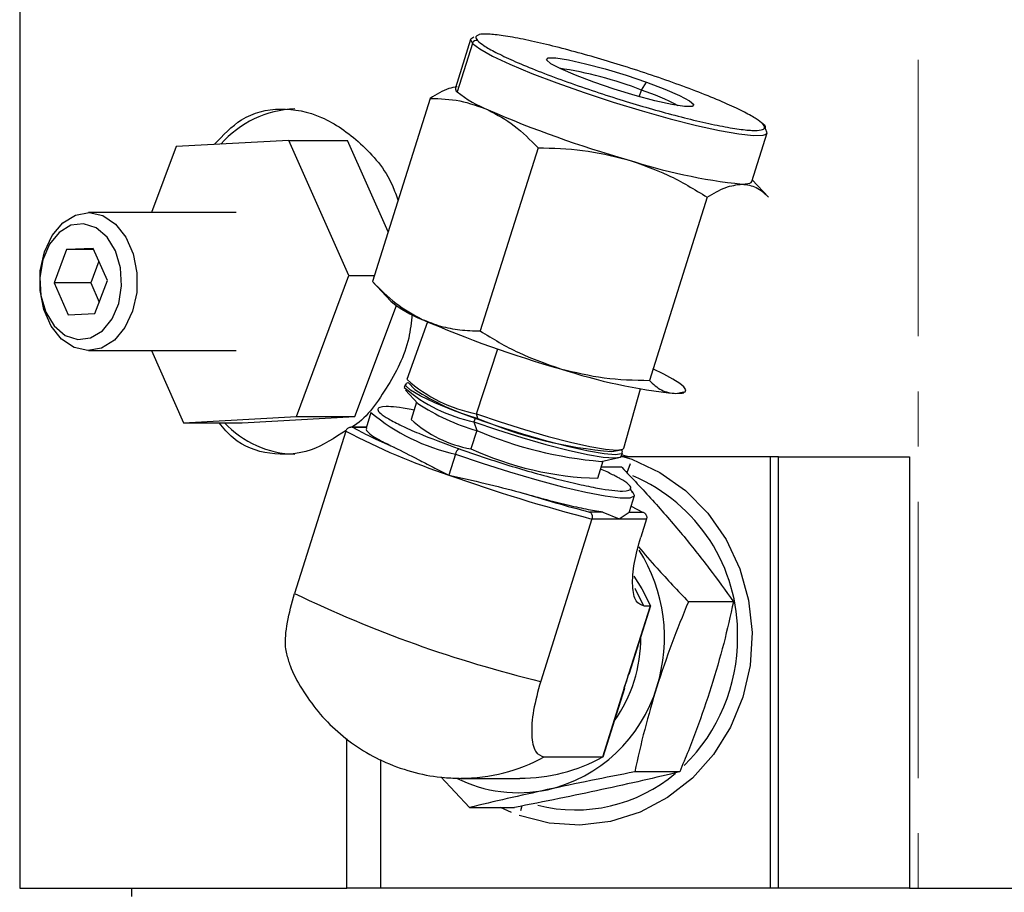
# Model space of a CAD drawing. Header units: inches. Extents: x 1.5 to 32, y 0 to 21.9.
# Tile 55 of 64: x 27.2 to 29, y 8.8 to 10.4. Entities that reach past the tile are written whole.
import ezdxf

# ---------------------------------------------------------------- set-up
doc = ezdxf.new("R2010")
doc.units = ezdxf.units.IN
doc.header["$MEASUREMENT"] = 0
doc.linetypes.add('CENTERX2', pattern=[0.8, 0.5, -0.1, 0.1, -0.1])

msp = doc.modelspace()

# ---------------------------------------------------------------- linework, layer by layer
at = {"color": 7, "linetype": 'CENTERX2', "lineweight": 18}
msp.add_line((28.8247, 4.9992), (28.8247, 17.1024), dxfattribs=at)
at = {"color": 7, "linetype": 'Continuous', "lineweight": 25}
for p, q in [((27.1994, 10.3979), (27.1994, 8.7999)), ((28.0153, 10.3363), (27.9876, 10.2486)), ((28.0153, 10.3363), (28.0184, 10.3292)), ((28.0184, 10.3292), (27.9907, 10.2415)), ((28.3202, 10.2326), (28.3241, 10.2447)), ((28.3241, 10.2447), (28.3336, 10.2587)), ((27.9422, 10.2296), (27.8376, 9.8981)), ((28.524, 10.0793), (28.5517, 10.1671)), ((27.4824, 10.1422), (27.4379, 10.0229)), ((27.6864, 10.1532), (27.4824, 10.1422)), ((27.7951, 9.9089), (27.6864, 10.1532)), ((27.6864, 10.1532), (27.7925, 10.1532)), ((27.866, 9.988), (27.7925, 10.1532)), ((28.1372, 10.1401), (28.0326, 9.8085)), ((28.5543, 10.0506), (28.5249, 10.0821)), ((28.4433, 10.0506), (28.3387, 9.719)), ((27.5912, 10.0229), (27.3239, 10.0229)), ((27.2843, 9.9558), (27.2616, 9.8957)), ((27.3325, 9.958), (27.2843, 9.9558)), ((27.3335, 9.9558), (27.2843, 9.9558)), ((27.358, 9.9001), (27.3325, 9.958)), ((27.3427, 9.9349), (27.3279, 9.8957)), ((27.6999, 9.6536), (27.7951, 9.9089)), ((27.7951, 9.9089), (27.841, 9.9089)), ((27.2616, 9.8957), (27.2871, 9.8378)), ((27.3279, 9.8957), (27.2616, 9.8957)), ((27.3279, 9.8957), (27.3431, 9.8609)), ((27.3352, 9.84), (27.358, 9.9001)), ((27.8376, 9.898), (27.8711, 9.8623)), ((27.806, 9.6536), (27.8809, 9.8544)), ((27.2871, 9.8378), (27.3352, 9.84)), ((27.9369, 9.8253), (27.9001, 9.7204)), ((27.3239, 9.7729), (27.5912, 9.7729)), ((27.4379, 9.7729), (27.4959, 9.6425)), ((28.0259, 9.6584), (28.0644, 9.7762)), ((27.8972, 9.7122), (27.8952, 9.7064)), ((27.9024, 9.7152), (27.914, 9.7027)), ((27.8975, 9.7011), (27.9199, 9.6772)), ((28.2925, 9.5966), (28.3227, 9.7036)), ((28.3867, 9.6952), (28.4011, 9.6982)), ((28.3978, 9.6961), (28.4009, 9.6967)), ((27.9173, 9.6799), (27.9074, 9.6484)), ((27.8349, 9.6609), (27.826, 9.6325)), ((28.0285, 9.6501), (28.0259, 9.6584)), ((27.4959, 9.6425), (27.6999, 9.6536)), ((27.4959, 9.6425), (27.602, 9.6425)), ((27.602, 9.6425), (27.806, 9.6536)), ((27.6999, 9.6536), (27.806, 9.6536)), ((28.0232, 9.6501), (28.0213, 9.6443)), ((28.0213, 9.6443), (28.0262, 9.6283)), ((27.7893, 9.6273), (27.6966, 9.3335)), ((27.8265, 9.6341), (27.7982, 9.6341)), ((27.8266, 9.6336), (27.8026, 9.6336)), ((28.0262, 9.6283), (28.0158, 9.5951)), ((27.9878, 9.5857), (27.9759, 9.5477)), ((28.271, 9.5901), (28.2877, 9.5936)), ((28.2885, 9.5823), (28.2902, 9.5882)), ((28.2892, 9.5846), (28.3024, 9.5809)), ((28.2452, 9.5418), (28.2551, 9.5733)), ((28.2515, 9.5725), (28.2836, 9.5793)), ((28.557, 9.5809), (28.2876, 9.5809)), ((28.2925, 9.5809), (28.3067, 9.5762)), ((28.3038, 9.5681), (28.2979, 9.5519)), ((28.557, 9.5809), (28.557, 8.7999)), ((28.5721, 9.5809), (28.557, 9.5809)), ((28.5721, 8.7999), (28.5721, 9.5809)), ((28.5721, 9.5809), (28.8094, 9.5809)), ((28.8094, 9.5809), (28.8094, 8.7999)), ((28.2887, 9.5617), (28.2515, 9.5617)), ((28.309, 9.5151), (28.304, 9.5236)), ((28.3028, 9.482), (28.3117, 9.5104)), ((28.2542, 9.4808), (28.2302, 9.4808)), ((28.2542, 9.4808), (28.2841, 9.4682)), ((28.2841, 9.4682), (28.3021, 9.4808)), ((28.3021, 9.4808), (28.3028, 9.482)), ((28.3021, 9.4808), (28.3261, 9.4808)), ((28.3058, 9.4914), (28.3261, 9.4808)), ((28.2347, 9.4682), (28.142, 9.1743)), ((28.2347, 9.4682), (28.2841, 9.4682)), ((28.2841, 9.4682), (28.3334, 9.4682)), ((28.3334, 9.4682), (28.323, 9.435)), ((28.4906, 9.3183), (28.4093, 9.3183)), ((28.2974, 9.1743), (28.3405, 9.3111)), ((28.302, 9.1871), (28.3412, 9.3114)), ((28.3286, 9.3111), (28.3405, 9.3111)), ((28.3003, 9.1875), (28.2974, 9.1743)), ((28.2542, 9.0374), (28.2974, 9.1743)), ((28.2548, 9.0375), (28.294, 9.1618)), ((28.2974, 9.1743), (28.2923, 9.1623)), ((27.7914, 8.7999), (27.7914, 9.0707)), ((27.8522, 9.0326), (27.8522, 8.7999)), ((28.1482, 9.0374), (28.2542, 9.0374)), ((28.013, 8.946), (27.9615, 9.0012)), ((27.9981, 8.9987), (28.1042, 8.9987)), ((28.3935, 9.0104), (28.3122, 9.0104)), ((28.013, 8.946), (28.0944, 8.946)), ((28.0889, 8.9371), (28.0694, 8.946)), ((28.1079, 8.9487), (28.1055, 8.9396)), ((27.1994, 8.7999), (27.7914, 8.7999)), ((27.4019, 8.7999), (27.4019, 8.7849)), ((27.8522, 8.7999), (27.7914, 8.7999)), ((28.557, 8.7999), (27.8522, 8.7999)), ((28.5721, 8.7999), (28.557, 8.7999)), ((28.8094, 8.7999), (28.5721, 8.7999)), ((28.8094, 8.7999), (30.4494, 8.7999))]:
    msp.add_line(p, q, dxfattribs=at)
at = {"color": 7, "linetype": 'Continuous', "lineweight": 25, "flags": 128}
for points in [[(28.0213, 10.3402), (28.0154, 10.3365), (28.0153, 10.3363)], [(28.0184, 10.3292), (28.0317, 10.319), (28.0547, 10.3062), (28.0864, 10.2913), (28.1258, 10.2749), (28.1711, 10.2576), (28.2208, 10.24), (28.273, 10.2229), (28.3255, 10.2069), (28.3764, 10.1927), (28.4237, 10.1807), (28.4657, 10.1714), (28.5006, 10.1652), (28.5272, 10.1624), (28.5445, 10.1629), (28.5499, 10.1648)], [(28.2379, 10.2587), (28.2048, 10.2713), (28.1782, 10.2828), (28.1603, 10.2924), (28.1526, 10.2992), (28.1556, 10.3028), (28.1693, 10.3028), (28.1923, 10.2992), (28.2229, 10.2924), (28.2586, 10.2828), (28.2965, 10.2713), (28.3336, 10.2587)], [(28.3336, 10.2587), (28.3667, 10.2462), (28.3933, 10.2347), (28.4112, 10.2251), (28.4189, 10.2182), (28.4158, 10.2147), (28.4022, 10.2147), (28.3792, 10.2182), (28.3485, 10.2251), (28.3128, 10.2347), (28.2749, 10.2462), (28.2379, 10.2587)], [(28.5499, 10.1648), (28.5517, 10.1669), (28.5486, 10.1742)], [(28.5064, 10.0744), (28.5121, 10.0746), (28.5168, 10.0752), (28.5203, 10.0761), (28.5227, 10.0774), (28.524, 10.0791), (28.524, 10.0793)], [(27.2772, 10.004), (27.3002, 10.0183), (27.3252, 10.0229), (27.35, 10.0173), (27.3728, 10.002), (27.3915, 9.9783), (27.4048, 9.9481), (27.4116, 9.9138), (27.4112, 9.8783), (27.4037, 9.8443), (27.3898, 9.8146), (27.3706, 9.7917), (27.3475, 9.7774), (27.3226, 9.7729), (27.2977, 9.7785), (27.275, 9.7937), (27.2562, 9.8174), (27.243, 9.8476), (27.2362, 9.8819), (27.2366, 9.9175), (27.244, 9.9515), (27.2579, 9.9811), (27.2772, 10.004)], [(27.2705, 9.987), (27.253, 9.9655), (27.241, 9.9374), (27.2357, 9.9054), (27.2377, 9.8727), (27.2467, 9.8424), (27.2619, 9.8176), (27.2818, 9.8006), (27.3044, 9.7931), (27.3276, 9.7959), (27.349, 9.8087), (27.3665, 9.8302), (27.3785, 9.8583), (27.3838, 9.8903), (27.3818, 9.9231), (27.3728, 9.9533), (27.3576, 9.9782), (27.3377, 9.9951), (27.3151, 10.0026), (27.2919, 9.9998), (27.2705, 9.987)], [(28.3867, 9.6952), (28.3971, 9.696), (28.4031, 9.6982), (28.4044, 9.702), (28.4012, 9.7072), (28.3935, 9.7137), (28.3813, 9.7214), (28.365, 9.7302), (28.3447, 9.74)], [(28.0232, 9.6501), (27.9841, 9.6647), (27.9506, 9.6786), (27.9242, 9.691), (27.9063, 9.7014), (27.8978, 9.7092), (27.8991, 9.7141), (27.9024, 9.7151)], [(28.0259, 9.6584), (28.0685, 9.6439), (28.1124, 9.63), (28.1556, 9.6176), (28.1957, 9.6072), (28.2309, 9.5994), (28.2593, 9.5946), (28.2796, 9.5929), (28.2907, 9.5946), (28.2925, 9.5966)], [(28.0213, 9.6443), (28.0639, 9.6296), (28.108, 9.6158), (28.1512, 9.6033), (28.1915, 9.5929), (28.2267, 9.5851), (28.2552, 9.5802), (28.2755, 9.5786), (28.2866, 9.5802), (28.2885, 9.5823)], [(28.2876, 9.5936), (28.2896, 9.5911), (28.2883, 9.5862), (28.2772, 9.5846), (28.2569, 9.5862), (28.2285, 9.5911), (28.1932, 9.5989), (28.153, 9.6092), (28.1098, 9.6217), (28.0658, 9.6355), (28.0232, 9.6501)], [(27.9878, 9.5857), (28.036, 9.5691), (28.0858, 9.5533), (28.1351, 9.5389), (28.1816, 9.5265), (28.2234, 9.5167), (28.2587, 9.51), (28.2859, 9.5065), (28.3038, 9.5065), (28.3116, 9.51), (28.3117, 9.5104)], [(28.3067, 9.5762), (28.3578, 9.5525), (28.4042, 9.5197), (28.4446, 9.4789), (28.4776, 9.4312), (28.5024, 9.3781), (28.5182, 9.3213), (28.5244, 9.2624), (28.521, 9.2032), (28.5079, 9.1456), (28.4856, 9.0913), (28.4549, 9.0419), (28.4165, 8.999), (28.3717, 8.9638), (28.3218, 8.9374), (28.2684, 8.9206), (28.213, 8.914), (28.1575, 8.9177), (28.1033, 8.9316)], [(28.3117, 9.5104), (28.309, 9.5167), (28.3043, 9.5208)], [(28.3107, 9.3645), (28.3249, 9.3417), (28.3405, 9.3111)], [(28.3286, 9.3111), (28.313, 9.3417), (28.3126, 9.3423)]]:
    msp.add_lwpolyline(points, dxfattribs=at)
at = {"color": 7, "linetype": 'Continuous', "lineweight": 25}
for centre, radius, start, end in [((28.0256, 10.327), 0.0075, 74.2413, 162.6251), ((28.075, 9.6072), 0.6844, 68.657, 81.5832), ((27.9955, 10.2478), 0.00795, 174.6458, 233.1125), ((28.1878, 9.8325), 0.4341, 62.0928, 71.7025), ((28.127, 10.4113), 0.2177, 231.2551, 248.5084), ((27.7037, 10.0246), 0.1859, 91.9952, 138.9987), ((28.8454, 12.0467), 2.0039, 246.5279, 254.1408), ((28.5418, 10.1764), 0.00714, 341.918, 73.5461), ((28.6101, 11.066), 0.997, 251.7444, 264.0274), ((27.9991, 10.0178), 0.2014, 230.5396, 249.2091), ((28.7257, 11.6675), 2.0039, 246.5279, 254.1408), ((28.4904, 10.6868), 0.997, 251.7444, 264.0274), ((28.079, 9.9247), 0.2715, 228.8014, 258.7389), ((28.0744, 9.9111), 0.2721, 228.8014, 258.7389), ((28.142, 10.0482), 0.4139, 236.5823, 254.0856), ((28.1317, 9.9982), 0.3846, 236.5823, 254.0856), ((28.0639, 9.9332), 0.3558, 229.9465, 257.6584), ((27.702, 9.7666), 0.1813, 223.1811, 268.486), ((28.0537, 9.809), 0.2172, 227.665, 259.937), ((28.3377, 10.3787), 0.7914, 247.0046, 265.1651), ((28.3688, 10.7274), 1.2434, 242.2187, 251.5757), ((28.3135, 10.3053), 0.7354, 247.0046, 265.1651), ((28.0011, 9.5836), 0.0135, 120.7559, 171.0982), ((28.2615, 10.1327), 0.5911, 245.4283, 268.4194), ((28.9964, 12.4059), 3.0349, 250.3511, 255.4651), ((28.1877, 9.26), 0.3107, 358.8759, 67.0195), ((28.0701, 9.2538), 0.2959, 342.4007, 32.2874), ((28.6581, 11.3213), 2.2082, 244.1862, 256.4824), ((28.0633, 9.2529), 0.2599, 324.6192, 0.3524), ((28.1768, 9.2519), 0.3215, 314.3562, 0.344), ((28.093, 9.2417), 0.2705, 283.0416, 343.3797), ((27.9978, 9.3103), 0.3115, 269.8975, 298.8636), ((28.1037, 9.3107), 0.3119, 270.0863, 298.8461), ((28.1016, 9.2228), 0.2502, 243.4125, 282.0926), ((28.2046, 9.2217), 0.2802, 255.9897, 310.2679)]:
    msp.add_arc(centre, radius, start, end, dxfattribs=at)
for points, knots in [([(28.0291, 10.3439), (28.027, 10.343), (28.0224, 10.3411), (28.0258, 10.3367), (28.0276, 10.3342)], [0, 0, 0, 0, 0.437469, 1, 1, 1, 1]), ([(28.0276, 10.3342), (28.031, 10.3313), (28.0378, 10.3253), (28.0598, 10.313), (28.0909, 10.2982), (28.131, 10.2814), (28.1776, 10.2637), (28.2277, 10.2461), (28.278, 10.2297), (28.3268, 10.2149), (28.3743, 10.2015), (28.4202, 10.1898), (28.4627, 10.1803), (28.4986, 10.1739), (28.5257, 10.1711), (28.5421, 10.1719), (28.5489, 10.1758), (28.5455, 10.1808), (28.5438, 10.1832)], [0, 0, 0, 0, 0.058258, 0.120006, 0.18432, 0.25, 0.31568, 0.379994, 0.441742, 0.5, 0.558258, 0.620006, 0.68432, 0.75, 0.81568, 0.879994, 0.941742, 1, 1, 1, 1]), ([(28.5438, 10.1832), (28.5405, 10.1861), (28.5336, 10.1921), (28.5117, 10.2044), (28.4805, 10.2192), (28.4404, 10.236), (28.3939, 10.2537), (28.3438, 10.2713), (28.2935, 10.2877), (28.2446, 10.3026), (28.1972, 10.3159), (28.1513, 10.3276), (28.1088, 10.3371), (28.0727, 10.3436), (28.0464, 10.3462), (28.0319, 10.3462), (28.0295, 10.3443), (28.0291, 10.3439)], [0, 0, 0, 0, 0.064988, 0.13387, 0.205615, 0.278882, 0.35215, 0.423895, 0.492776, 0.557764, 0.622753, 0.691634, 0.763379, 0.836647, 0.909914, 0.981659, 1, 1, 1, 1]), ([(27.9909, 10.2504), (27.9858, 10.2496), (27.9708, 10.2474), (27.9536, 10.2367), (27.9422, 10.2296)], [0, 0, 0, 0, 0.335096, 1, 1, 1, 1]), ([(27.9422, 10.2296), (27.9602, 10.229), (27.9964, 10.2278), (28.0302, 10.2151), (28.0472, 10.2087)], [0, 0, 0, 0, 0.495458, 1, 1, 1, 1]), ([(27.5514, 10.1459), (27.5671, 10.1627), (27.6013, 10.1991), (27.6702, 10.2157), (27.7465, 10.2009), (27.8174, 10.151), (27.8665, 10.0953), (27.8807, 10.0537), (27.8838, 10.0445)], [0, 0, 0, 0, 0.167218, 0.363357, 0.556348, 0.748992, 0.944549, 1, 1, 1, 1]), ([(28.0472, 10.2087), (28.0632, 10.2), (28.0955, 10.1824), (28.1232, 10.1543), (28.1372, 10.1401)], [0, 0, 0, 0, 0.494511, 1, 1, 1, 1]), ([(28.1372, 10.1401), (28.1642, 10.1395), (28.2186, 10.1383), (28.2712, 10.1256), (28.2978, 10.1192)], [0, 0, 0, 0, 0.495458, 1, 1, 1, 1]), ([(28.2978, 10.1192), (28.323, 10.1105), (28.3741, 10.0929), (28.4201, 10.0648), (28.4433, 10.0506)], [0, 0, 0, 0, 0.494511, 1, 1, 1, 1]), ([(28.4433, 10.0506), (28.4544, 10.0572), (28.4769, 10.0707), (28.4965, 10.0731), (28.5064, 10.0744)], [0, 0, 0, 0, 0.495458, 1, 1, 1, 1]), ([(28.5064, 10.0744), (28.5153, 10.0732), (28.5333, 10.0708), (28.5473, 10.0574), (28.5544, 10.0506)], [0, 0, 0, 0, 0.494511, 1, 1, 1, 1]), ([(27.8376, 9.8981), (27.8513, 9.8842), (27.8791, 9.856), (27.9113, 9.8384), (27.9276, 9.8295)], [0, 0, 0, 0, 0.495458, 1, 1, 1, 1]), ([(27.9094, 9.8389), (27.9078, 9.8242), (27.9027, 9.7749), (27.8637, 9.7035), (27.8247, 9.6479), (27.8, 9.6343), (27.7998, 9.6341)], [0, 0, 0, 0, 0.173308, 0.582409, 0.996297, 1, 1, 1, 1]), ([(27.9276, 9.8295), (27.9386, 9.825), (27.9552, 9.8184), (27.9782, 9.8132), (28.002, 9.8095), (28.0202, 9.8089), (28.0326, 9.8085)], [0, 0, 0, 0, 0.328893, 0.494578, 0.657775, 1, 1, 1, 1]), ([(28.0326, 9.8085), (28.0554, 9.7946), (28.1013, 9.7665), (28.1524, 9.7489), (28.1781, 9.74)], [0, 0, 0, 0, 0.495458, 1, 1, 1, 1]), ([(28.1781, 9.74), (28.2041, 9.7337), (28.2568, 9.7209), (28.3112, 9.7197), (28.3387, 9.719)], [0, 0, 0, 0, 0.494511, 1, 1, 1, 1]), ([(28.3387, 9.719), (28.3456, 9.7124), (28.3596, 9.6989), (28.3776, 9.6964), (28.3867, 9.6952)], [0, 0, 0, 0, 0.495458, 1, 1, 1, 1]), ([(27.9127, 9.6652), (27.911, 9.6655), (27.8878, 9.6703), (27.8581, 9.673), (27.8442, 9.6688), (27.851, 9.6595), (27.8656, 9.6496), (27.8892, 9.6373), (27.9288, 9.6195), (27.9684, 9.6048), (27.9942, 9.5951)], [0, 0, 0, 0, 0.014664, 0.205026, 0.395388, 0.497863, 0.602513, 0.707163, 0.809638, 1, 1, 1, 1]), ([(27.7899, 9.6286), (27.7689, 9.6149), (27.7239, 9.5854), (27.6514, 9.5828), (27.5934, 9.6019), (27.5682, 9.6327), (27.5602, 9.6425)], [0, 0, 0, 0, 0.261254, 0.562365, 0.859544, 1, 1, 1, 1]), ([(27.8026, 9.6336), (27.8018, 9.6338), (27.8002, 9.6342), (27.7975, 9.6341), (27.7949, 9.6335), (27.7927, 9.6322), (27.7912, 9.6308), (27.79, 9.6291), (27.7895, 9.6279), (27.7893, 9.6273)], [0, 0, 0, 0, 0.155424, 0.290772, 0.500767, 0.633018, 0.759895, 0.881997, 1, 1, 1, 1]), ([(27.8268, 9.6322), (27.8265, 9.631), (27.8259, 9.628), (27.8349, 9.6204), (27.8514, 9.6102), (27.8687, 9.6019), (27.8774, 9.5978)], [0, 0, 0, 0, 0.198461, 0.465641, 0.73282, 1, 1, 1, 1]), ([(27.8774, 9.5978), (27.8911, 9.5909), (27.9122, 9.5803), (27.9468, 9.5621), (27.9662, 9.5525), (27.9759, 9.5477)], [0, 0, 0, 0, 0.48321, 0.7412599, 1, 1, 1, 1]), ([(27.9942, 9.5951), (28.0222, 9.5855), (28.0653, 9.5707), (28.1253, 9.553), (28.1701, 9.5407), (28.211, 9.5308), (28.256, 9.5216), (28.2952, 9.5169), (28.3086, 9.5215), (28.3012, 9.5309), (28.292, 9.5379), (28.2822, 9.5429), (28.2804, 9.5438)], [0, 0, 0, 0, 0.156624, 0.240937, 0.32704, 0.413143, 0.497456, 0.65408, 0.810704, 0.895017, 0.98112, 1, 1, 1, 1]), ([(28.2804, 9.5438), (28.275, 9.5468), (28.267, 9.5513), (28.2545, 9.5567), (28.2505, 9.5585)], [0, 0, 0, 0, 0.679414, 1, 1, 1, 1]), ([(28.2887, 9.5617), (28.3075, 9.542), (28.3454, 9.5021), (28.3805, 9.4608), (28.3982, 9.44)], [0, 0, 0, 0, 0.495458, 1, 1, 1, 1]), ([(27.9759, 9.5477), (27.9977, 9.5428), (28.0401, 9.5333), (28.0833, 9.5221), (28.1042, 9.5167)], [0, 0, 0, 0, 0.516199, 1, 1, 1, 1]), ([(28.2302, 9.4808), (28.2308, 9.4805), (28.2318, 9.48), (28.2334, 9.4784), (28.2345, 9.4764), (28.2351, 9.4741), (28.2353, 9.472), (28.2352, 9.47), (28.2349, 9.4688), (28.2347, 9.4682)], [0, 0, 0, 0, 0.155399, 0.290739, 0.500767, 0.633003, 0.759875, 0.881983, 1, 1, 1, 1]), ([(28.3261, 9.4808), (28.3269, 9.4805), (28.3284, 9.48), (28.3306, 9.4784), (28.3323, 9.4764), (28.3334, 9.4741), (28.3339, 9.472), (28.3339, 9.47), (28.3336, 9.4688), (28.3334, 9.4682)], [0, 0, 0, 0, 0.1554237, 0.2907722, 0.5007673, 0.6330179, 0.7598945, 0.8819974, 1, 1, 1, 1]), ([(28.3286, 9.3111), (28.3235, 9.3128), (28.3156, 9.3154), (28.3101, 9.3308), (28.308, 9.3468), (28.3084, 9.3665), (28.312, 9.3953), (28.3187, 9.4194), (28.323, 9.435)], [0, 0, 0, 0, 0.239443, 0.36967, 0.5, 0.630227, 0.760557, 1, 1, 1, 1]), ([(28.3982, 9.44), (28.4147, 9.4196), (28.4481, 9.3784), (28.4763, 9.3384), (28.4906, 9.3183)], [0, 0, 0, 0, 0.494511, 1, 1, 1, 1]), ([(28.3188, 9.418), (28.3299, 9.405), (28.3588, 9.3712), (28.3901, 9.3384), (28.4093, 9.3183)], [0, 0, 0, 0, 0.384665, 1, 1, 1, 1]), ([(27.6857, 9.2135), (27.6835, 9.2204), (27.6785, 9.2363), (27.682, 9.2801), (27.6917, 9.3157), (27.6966, 9.3335)], [0, 0, 0, 0, 0.281471, 0.640735, 1, 1, 1, 1]), ([(28.4093, 9.3183), (28.399, 9.2933), (28.3783, 9.2428), (28.3609, 9.1906), (28.3521, 9.1643)], [0, 0, 0, 0, 0.495458, 1, 1, 1, 1]), ([(28.4906, 9.3183), (28.4851, 9.2933), (28.4741, 9.2428), (28.4585, 9.1906), (28.4506, 9.1643)], [0, 0, 0, 0, 0.495458, 1, 1, 1, 1]), ([(27.685, 9.2132), (27.6861, 9.2098), (27.6921, 9.1914), (27.7098, 9.1594), (27.7383, 9.1187), (27.774, 9.0821), (27.8153, 9.0509), (27.8625, 9.0256), (27.9138, 9.008), (27.9601, 8.9998), (27.988, 8.999), (27.9981, 8.9987)], [0, 0, 0, 0, 0.026964, 0.146396, 0.270126, 0.396514, 0.524487, 0.653346, 0.792406, 0.925002, 1, 1, 1, 1]), ([(28.3521, 9.1643), (28.3444, 9.1385), (28.3289, 9.0864), (28.3178, 9.0359), (28.3122, 9.0104)], [0, 0, 0, 0, 0.494511, 1, 1, 1, 1]), ([(28.4506, 9.1643), (28.4421, 9.1385), (28.4247, 9.0864), (28.404, 9.0359), (28.3935, 9.0104)], [0, 0, 0, 0, 0.494511, 1, 1, 1, 1]), ([(28.3122, 9.0104), (28.2855, 9.0052), (28.2316, 8.9946), (28.18, 8.9837), (28.154, 8.9782)], [0, 0, 0, 0, 0.495458, 1, 1, 1, 1]), ([(28.3935, 9.0104), (28.3716, 9.0052), (28.3274, 8.9946), (28.2776, 8.9837), (28.2525, 8.9782)], [0, 0, 0, 0, 0.495458, 1, 1, 1, 1]), ([(28.154, 8.9782), (28.1294, 8.9728), (28.0796, 8.9619), (28.0354, 8.9513), (28.013, 8.946)], [0, 0, 0, 0, 0.494511, 1, 1, 1, 1]), ([(28.2525, 8.9782), (28.227, 8.9728), (28.1755, 8.9619), (28.1216, 8.9513), (28.0944, 8.946)], [0, 0, 0, 0, 0.494511, 1, 1, 1, 1])]:
    msp.add_open_spline(points, degree=3, knots=knots, dxfattribs=at)
for points in [[(27.8774, 9.5978), (27.8622, 9.6043), (27.832, 9.6175), (27.8124, 9.6282), (27.8026, 9.6336)], [(28.1042, 9.5167), (28.1188, 9.5125), (28.1481, 9.5042), (28.1885, 9.494), (28.2251, 9.4858), (28.2445, 9.4825), (28.2542, 9.4808)], [(28.1042, 9.5167), (28.1259, 9.5101), (28.1693, 9.4969), (28.2099, 9.4862), (28.2302, 9.4808)], [(28.142, 9.1743), (28.137, 9.1564), (28.1272, 9.1205), (28.1244, 9.0753), (28.1307, 9.0436), (28.1423, 9.0395), (28.1482, 9.0374)]]:
    msp.add_open_spline(points, degree=3, dxfattribs=at)

doc.saveas('drawing.dxf')
